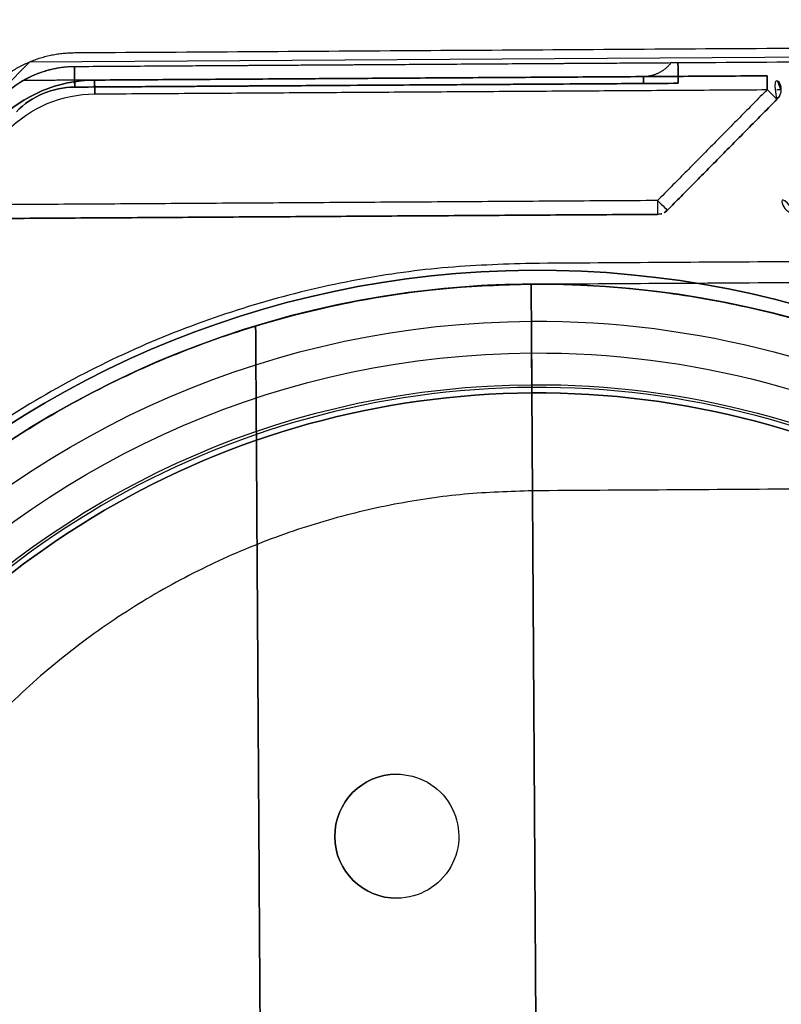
# Model space of a CAD drawing. Header units: metres. Extents: x 7415312 to 7415578, y 5538064 to 5538378.
# Tile 74 of 85: x 7415518.816 to 7415518.926, y 5538302.575 to 5538302.718. Entities that reach past the tile are written whole.
import ezdxf

# ---------------------------------------------------------------- set-up
doc = ezdxf.new("R2010")
doc.units = ezdxf.units.M
doc.header["$MEASUREMENT"] = 0
doc.layers.add('LL_mala_architektura', color=7, linetype='Continuous', lineweight=30, true_color=0x000000)
doc.layers.add('Výchozí$A20 - 3111$Vrstva 01', color=7, linetype='Continuous', true_color=0xe6ce81)
doc.layers.add('Výchozí$A20 - 3111$Vrstva 02', color=254, linetype='Continuous', true_color=0xbebebe)

msp = doc.modelspace()

# ---------------------------------------------------------------- linework, layer by layer
at = {"layer": 'LL_mala_architektura', "elevation": -266.7840000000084}
msp.add_lwpolyline([(7415519.688885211, 5538302.473332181), (7415519.588358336, 5538302.371525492), (7415518.819299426, 5538302.366660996), (7415518.717492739, 5538302.467187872), (7415518.716587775, 5538302.610259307), (7415518.817114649, 5538302.712065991), (7415519.58617356, 5538302.716930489), (7415519.687980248, 5538302.616403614), (7415519.688885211, 5538302.473332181)], dxfattribs=at)
at = {"layer": 'Výchozí$A20 - 3111$Vrstva 01', "extrusion": (0, 0, -1)}
for centre, radius, start, end in [((-7415518.826663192, 5538302.689419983, 266.9160000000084), 0.0200000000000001, 44.63759854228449, 89.6375973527), ((-7415518.826663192, 5538302.689419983, 266.9140000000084), 0.01800000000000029, 44.63759183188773, 89.63759438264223), ((-7415518.826663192, 5538302.689419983, 267.6740000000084), 0.018, 44.63759183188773, 89.63759438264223), ((-7415518.928192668, 5538302.692062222, 266.9160000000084), 0.002000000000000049, 269.6376240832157, 44.63762120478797), ((-7415518.908193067, 5538302.691935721, 266.9160000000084), 0.00199999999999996, 224.6375644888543, 269.6375974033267)]:
    msp.add_arc(centre, radius, start, end, dxfattribs=at)
at = {"layer": 'Výchozí$A20 - 3111$Vrstva 01'}
for centre, radius, start, end in [((7415518.826663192, 5538302.689419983, -267.6720000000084), 0.02000000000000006, 90.3624026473, 135.3624014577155), ((7415518.924091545, 5538302.708036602, -266.9160000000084), 0.002000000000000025, 0.3624025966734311, 90.36240259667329), ((7415518.924091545, 5538302.708036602, -267.6720000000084), 0.001999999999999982, 315.3623977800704, 90.36240259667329), ((7415518.924091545, 5538302.708036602, -266.9160000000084), 0.002000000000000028, 315.3623977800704, 0.3624025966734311), ((7415518.908193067, 5538302.691935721, -267.6720000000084), 0.00200000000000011, 270.3624025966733, 315.3624355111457)]:
    msp.add_arc(centre, radius, start, end, dxfattribs=at)
at = {"layer": 'Výchozí$A20 - 3111$Vrstva 01', "extrusion": (-0.9999799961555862, -0.006325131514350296, 0)}
for centre, radius, start, end in [((-5491287.788248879, -267.6720000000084, -7450400.980655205), 0.001999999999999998, 179.9999156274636, 270.0000533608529), ((-5491287.788248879, -266.9160000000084, -7450400.980655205), 0.001999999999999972, 89.99994663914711, 179.9999156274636), ((-5491287.788248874, -267.6720000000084, -7450401.078199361), 0.002, 179.9999115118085, 270.0000266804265), ((-5491287.788248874, -266.9160000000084, -7450401.078199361), 0.001999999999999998, 89.99997331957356, 179.9999115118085), ((-5491287.772248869, -267.6720000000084, -7450401.062199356), 0.002000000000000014, 270.0001600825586, 8.437253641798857e-05)]:
    msp.add_arc(centre, radius, start, end, dxfattribs=at)
at = {"layer": 'Výchozí$A20 - 3111$Vrstva 01', "extrusion": (0.7026200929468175, 0.7115651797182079, 1.884190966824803e-14)}
msp.add_arc((-1385302.292436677, -267.6720001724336, 9151155.957471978), 0.002000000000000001, 179.9998526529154, 270.000240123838, dxfattribs=at)
at = {"layer": 'Výchozí$A20 - 3111$Vrstva 01', "extrusion": (0.7026200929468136, 0.7115651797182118, -2.260853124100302e-14)}
msp.add_arc((-1385302.292436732, -266.9159997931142, 9151155.957471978), 0.002000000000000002, 89.99989327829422, 179.9999319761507, dxfattribs=at)
at = {"layer": 'Výchozí$A20 - 3111$Vrstva 01', "extrusion": (-0.006325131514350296, 0.9999799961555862, 0)}
msp.add_arc((-7450401.078199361, -266.9160000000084, 5491287.788248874), 0.002, 135.0000859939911, 179.9999115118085, dxfattribs=at)
at = {"layer": 'Výchozí$A20 - 3111$Vrstva 01', "extrusion": (-0.702620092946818, -0.7115651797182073, 1.562090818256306e-16)}
msp.add_arc((1385302.292436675, -267.6719999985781, -9151155.93484456), 0.002000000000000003, 270, 0.0001749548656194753, dxfattribs=at)
at = {"layer": 'Výchozí$A20 - 3111$Vrstva 01', "extrusion": (0.7026200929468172, 0.7115651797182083, -4.709477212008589e-15)}
msp.add_arc((-1385302.292436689, -266.9159999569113, 9151155.934844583), 0.002000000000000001, 89.99965315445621, 179.9998306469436, dxfattribs=at)
at = {"layer": 'Výchozí$A20 - 3111$Vrstva 01', "extrusion": (0.9999799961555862, 0.006325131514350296, 0)}
msp.add_arc((5491287.772248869, -266.9160000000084, 7450401.062199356), 0.002, 90.00016008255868, 179.9999156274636, dxfattribs=at)
at = {"layer": 'Výchozí$A20 - 3111$Vrstva 01'}
for points in [[(7415518.82653669, 5538302.709419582, -266.9160000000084), (7415518.82653669, 5538302.709419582, -267.2940000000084), (7415518.82653669, 5538302.709419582, -267.6720000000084)], [(7415518.924078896, 5538302.710036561, -266.9160000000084), (7415518.875307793, 5538302.709728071, -266.9160000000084), (7415518.82653669, 5538302.709419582, -266.9160000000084)], [(7415518.82653669, 5538302.709419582, -267.6720000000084), (7415518.875307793, 5538302.709728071, -267.6720000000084), (7415518.924078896, 5538302.710036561, -267.6720000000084)], [(7415518.924078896, 5538302.710036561, -267.6720000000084), (7415518.924078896, 5538302.710036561, -267.2940000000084), (7415518.924078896, 5538302.710036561, -266.9160000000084)], [(7415518.826549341, 5538302.707419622, -267.6740000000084), (7415518.875320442, 5538302.707728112, -267.6740000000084), (7415518.924091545, 5538302.708036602, -267.6740000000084)], [(7415518.826549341, 5538302.707419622, -266.9140000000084), (7415518.875320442, 5538302.707728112, -266.9140000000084), (7415518.924091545, 5538302.708036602, -266.9140000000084)], [(7415518.924091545, 5538302.708036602, -266.9140000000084), (7415518.916142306, 5538302.69998616, -266.9140000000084), (7415518.908193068, 5538302.691935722, -266.9140000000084)], [(7415518.924091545, 5538302.708036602, -267.6740000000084), (7415518.916142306, 5538302.69998616, -267.6740000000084), (7415518.908193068, 5538302.691935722, -267.6740000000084)], [(7415518.909616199, 5538302.690530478, -266.9160000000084), (7415518.917565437, 5538302.698580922, -266.9160000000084), (7415518.925514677, 5538302.706631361, -266.9160000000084)], [(7415518.925514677, 5538302.706631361, -267.6720000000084), (7415518.917565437, 5538302.698580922, -267.6720000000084), (7415518.909616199, 5538302.690530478, -267.6720000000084)], [(7415518.925514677, 5538302.706631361, -266.9160000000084), (7415518.925514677, 5538302.706631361, -267.2940000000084), (7415518.925514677, 5538302.706631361, -267.6720000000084)], [(7415518.908193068, 5538302.691935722, -267.6740000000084), (7415518.855694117, 5538302.691603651, -267.6740000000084), (7415518.803195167, 5538302.691271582, -267.6740000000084)], [(7415518.908193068, 5538302.691935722, -266.9140000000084), (7415518.855694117, 5538302.691603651, -266.9140000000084), (7415518.803195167, 5538302.691271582, -266.9140000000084)], [(7415518.909616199, 5538302.690530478, -267.6720000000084), (7415518.909616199, 5538302.690530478, -267.2940000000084), (7415518.909616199, 5538302.690530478, -266.9160000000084)], [(7415518.803207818, 5538302.68927162, -266.9160000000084), (7415518.855706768, 5538302.689603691, -266.9160000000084), (7415518.908205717, 5538302.68993576, -266.9160000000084)], [(7415518.908205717, 5538302.68993576, -267.6720000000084), (7415518.855706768, 5538302.689603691, -267.6720000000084), (7415518.803207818, 5538302.68927162, -267.6720000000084)], [(7415518.908205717, 5538302.68993576, -266.9160000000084), (7415518.908205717, 5538302.68993576, -267.2940000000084), (7415518.908205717, 5538302.68993576, -267.6720000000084)]]:
    msp.add_open_spline(points, degree=2, dxfattribs=at)
at = {"layer": 'Výchozí$A20 - 3111$Vrstva 02'}
for p, q in [((7415518.889915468, 5538302.66981967, -266.9236000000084), (7415518.889925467, 5538302.669819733, -266.9236000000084)), ((7415518.889915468, 5538302.66981967, -266.9144000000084), (7415518.889925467, 5538302.669819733, -266.9144000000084))]:
    msp.add_line(p, q, dxfattribs=at)
at = {"layer": 'Výchozí$A20 - 3111$Vrstva 02', "extrusion": (-0.006325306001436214, 0.9999799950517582, 5.234717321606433e-07)}
msp.add_arc((-7450402.018465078, -269.6680332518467, 5491286.492083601), 0.004999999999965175, 143.1301095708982, 179.999971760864, dxfattribs=at)
at = {"layer": 'Výchozí$A20 - 3111$Vrstva 02', "extrusion": (0, 0, -1)}
for centre, radius, start, end in [((-7415518.823719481, 5538302.696401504, 266.9100000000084), 0.01500000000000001, 44.63759351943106, 89.6375920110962), ((-7415518.823719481, 5538302.696401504, 266.7885000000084), 0.01200000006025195, 44.63759288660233, 89.63759290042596), ((-7415518.890742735, 5538302.539822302, 266.9130000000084), 0.1420000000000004, 359.6375981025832, 89.63759434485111), ((-7415518.890742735, 5538302.539822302, 266.9130000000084), 0.1420000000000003, 89.63759434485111, 179.637590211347), ((-7415518.890742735, 5538302.539822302, 266.9130000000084), 0.1400000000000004, 89.6375943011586, 179.6375904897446), ((-7415518.890742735, 5538302.539822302, 266.9130000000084), 0.1400000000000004, 359.6375981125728, 89.6375943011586), ((-7415518.890742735, 5538302.539822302, 267.7290000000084), 0.1399999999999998, 73.03604457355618, 89.6375943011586), ((-7415518.890737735, 5538302.539822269, 266.9190000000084), 0.1346000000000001, 359.6375945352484, 89.63759453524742), ((-7415518.890747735, 5538302.539822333, 266.9190000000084), 0.1346, 89.63759413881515, 269.6375949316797), ((-7415518.890747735, 5538302.539822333, 266.9144000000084), 0.1299999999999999, 89.63759365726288, 269.6375948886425), ((-7415518.890747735, 5538302.539822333, 266.9236000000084), 0.1299999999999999, 89.63759365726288, 269.6375948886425), ((-7415518.890737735, 5538302.539822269, 266.9144000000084), 0.1299999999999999, 359.6375948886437, 89.63759447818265), ((-7415518.890737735, 5538302.539822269, 266.9236000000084), 0.1299999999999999, 359.6375948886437, 89.63759447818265), ((-7415518.890737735, 5538302.539822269, 266.9190000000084), 0.1253999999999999, 359.6375944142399, 89.6375939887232), ((-7415518.890737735, 5538302.539822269, 266.9190000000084), 0.1253999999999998, 359.6375944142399, 89.6375939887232), ((-7415518.890747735, 5538302.539822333, 266.9190000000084), 0.1253999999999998, 89.63759356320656, 269.6375939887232), ((-7415518.890747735, 5538302.539822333, 266.9190000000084), 0.1253999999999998, 89.63759356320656, 269.6375939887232), ((-7415518.890737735, 5538302.539822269, 266.9140000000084), 0.1242, 269.6375940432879, 89.63759404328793), ((-7415518.890747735, 5538302.539822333, 266.9140000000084), 0.1242, 89.63759404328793, 269.6375949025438), ((-7415518.870363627, 5538302.599694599, 267.7290000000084), 0.008999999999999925, 269.6376003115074, 89.63758845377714), ((-7415518.870363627, 5538302.599694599, 267.7290000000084), 0.008999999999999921, 89.63758845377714, 269.6376003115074), ((-7415518.870363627, 5538302.599694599, 267.7320000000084), 0.008999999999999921, 89.63758845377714, 269.6376003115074)]:
    msp.add_arc(centre, radius, start, end, dxfattribs=at)
at = {"layer": 'Výchozí$A20 - 3111$Vrstva 02'}
for centre, radius, start, end in [((7415518.823719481, 5538302.696401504, -266.7885000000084), 0.01499999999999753, 120.2888421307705, 135.3624064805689), ((7415518.823719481, 5538302.696401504, -266.9100000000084), 0.01199999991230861, 90.36240709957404, 135.3624134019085), ((7415518.890742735, 5538302.539822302, -266.9330000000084), 0.1420000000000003, 90.3624056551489, 180.3624018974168), ((7415518.890742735, 5538302.539822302, -266.9330000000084), 0.1420000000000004, 0.3624097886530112, 90.3624056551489), ((7415518.890742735, 5538302.539822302, -266.9330000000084), 0.1400000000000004, 90.36240569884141, 180.3624018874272), ((7415518.890742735, 5538302.539822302, -267.7320000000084), 0.1399999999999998, 90.36240569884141, 106.9639554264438), ((7415518.890742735, 5538302.539822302, -266.9330000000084), 0.1400000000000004, 0.362409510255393, 90.36240569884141), ((7415518.890737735, 5538302.539822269, -267.6740000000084), 0.125, 90.36240542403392, 270.3624058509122), ((7415518.890737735, 5538302.539822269, -266.9140000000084), 0.125, 90.36240542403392, 270.3624058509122), ((7415518.890747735, 5538302.539822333, -267.6740000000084), 0.125, 270.362405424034, 90.36240585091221), ((7415518.890747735, 5538302.539822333, -266.9140000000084), 0.125, 270.362405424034, 90.36240585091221), ((7415518.890737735, 5538302.539822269, -267.6730000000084), 0.1242, 90.36240595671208, 270.3624059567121), ((7415518.890747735, 5538302.539822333, -267.6730000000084), 0.1242, 270.3624050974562, 90.36240595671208), ((7415518.870363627, 5538302.599694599, -267.7320000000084), 0.008999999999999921, 90.36241154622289, 270.3623996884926)]:
    msp.add_arc(centre, radius, start, end, dxfattribs=at)
at = {"layer": 'Výchozí$A20 - 3111$Vrstva 02', "extrusion": (-0.006325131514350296, 0.9999799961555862, 0)}
msp.add_arc((-7450401.060287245, -266.7935000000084, 5491287.789248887), 0.005000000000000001, 90.00001067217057, 179.9999662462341, dxfattribs=at)
at = {"layer": 'Výchozí$A20 - 3111$Vrstva 02', "extrusion": (-0.9999799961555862, -0.006325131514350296, 0)}
for centre, start, end in [((-5491287.750248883, -266.9190000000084, -7450401.043782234), 179.9999443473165, 4.493478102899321e-05), ((-5491287.750248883, -266.9190000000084, -7450401.043782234), 4.493478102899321e-05, 179.9999443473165), ((-5491287.750248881, -266.9190000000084, -7450401.043792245), 4.185232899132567e-05, 179.999946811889), ((-5491287.750248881, -266.9190000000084, -7450401.043792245), 179.999946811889, 4.185232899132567e-05)]:
    msp.add_arc(centre, 0.00460000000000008, start, end, dxfattribs=at)
at = {"layer": 'Výchozí$A20 - 3111$Vrstva 02', "extrusion": (0.9999799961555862, 0.006325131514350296, 0)}
for start, end in [(179.9999581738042, 4.342511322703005e-05), (4.342511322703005e-05, 179.9999581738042)]:
    msp.add_arc((5491287.750248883, -266.9190000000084, 7450401.043787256), 0.004600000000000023, start, end, dxfattribs=at)
at = {"layer": 'Výchozí$A20 - 3111$Vrstva 02'}
for points in [[(7415518.823611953, 5538302.713401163, -266.7840000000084), (7415519.201635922, 5538302.715792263, -266.7840000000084), (7415519.579659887, 5538302.718183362, -266.7840000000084)], [(7415518.823611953, 5538302.713401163, -266.7870000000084), (7415519.201635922, 5538302.715792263, -266.7870000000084), (7415519.579659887, 5538302.718183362, -266.7870000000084)], [(7415518.823611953, 5538302.713401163, -266.7855000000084), (7415519.201635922, 5538302.715792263, -266.7855000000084), (7415519.579659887, 5538302.718183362, -266.7855000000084)], [(7415518.823624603, 5538302.711401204, -266.9100000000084), (7415519.201648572, 5538302.713792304, -266.9100000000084), (7415519.579672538, 5538302.716183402, -266.9100000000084)], [(7415518.823624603, 5538302.711401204, -266.9130000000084), (7415519.201648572, 5538302.713792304, -266.9130000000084), (7415519.579672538, 5538302.716183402, -266.9130000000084)], [(7415518.823624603, 5538302.711401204, -266.9115000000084), (7415519.201648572, 5538302.713792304, -266.9115000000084), (7415519.579672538, 5538302.716183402, -266.9115000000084)], [(7415518.823624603, 5538302.711401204, -267.6740000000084), (7415519.201648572, 5538302.713792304, -267.6740000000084), (7415519.579672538, 5538302.716183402, -267.6740000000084)], [(7415518.823624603, 5538302.711401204, -267.6770000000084), (7415519.201648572, 5538302.713792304, -267.6770000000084), (7415519.579672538, 5538302.716183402, -267.6770000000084)], [(7415518.823624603, 5538302.711401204, -267.6755000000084), (7415519.201648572, 5538302.713792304, -267.6755000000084), (7415519.579672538, 5538302.716183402, -267.6755000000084)], [(7415518.823611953, 5538302.713401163, -266.7840000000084), (7415518.823611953, 5538302.713401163, -266.7855000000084), (7415518.823611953, 5538302.713401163, -266.7870000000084)], [(7415518.817114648, 5538302.712065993, -266.7840000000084), (7415518.817114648, 5538302.712065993, -266.7855000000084), (7415518.817114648, 5538302.712065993, -266.7870000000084)], [(7415518.823624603, 5538302.711401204, -266.9100000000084), (7415518.867389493, 5538302.711678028, -266.9100000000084), (7415518.911154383, 5538302.711954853, -266.9100000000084)], [(7415518.823624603, 5538302.711401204, -266.7905000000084), (7415518.866889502, 5538302.711674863, -266.7905000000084), (7415518.910154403, 5538302.711948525, -266.7905000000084)], [(7415518.911154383, 5538302.711954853, -266.7935000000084), (7415518.911154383, 5538302.711954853, -266.8517500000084), (7415518.911154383, 5538302.711954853, -266.9100000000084)], [(7415518.911154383, 5538302.711954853, -266.9100000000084), (7415518.911163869, 5538302.710454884, -266.9100000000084), (7415518.911173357, 5538302.708954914, -266.9100000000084)], [(7415518.911173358, 5538302.708954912, -266.7935000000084), (7415518.91116387, 5538302.71045488, -266.7935000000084), (7415518.911154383, 5538302.711954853, -266.7935000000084)], [(7415518.817891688, 5538302.710223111, -266.9100000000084), (7415518.817891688, 5538302.710223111, -266.9115000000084), (7415518.817891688, 5538302.710223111, -266.9130000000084)], [(7415518.81789169, 5538302.710223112, -267.6740000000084), (7415518.81789169, 5538302.710223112, -267.6755000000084), (7415518.81789169, 5538302.710223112, -267.6770000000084)], [(7415518.823624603, 5538302.711401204, -266.9100000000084), (7415518.823624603, 5538302.711401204, -266.8502500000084), (7415518.823624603, 5538302.711401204, -266.7905000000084)], [(7415518.823624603, 5538302.711401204, -266.9100000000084), (7415518.823624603, 5538302.711401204, -266.9115000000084), (7415518.823624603, 5538302.711401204, -266.9130000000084)], [(7415518.823624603, 5538302.711401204, -267.6740000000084), (7415518.823624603, 5538302.711401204, -267.6755000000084), (7415518.823624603, 5538302.711401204, -267.6770000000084)], [(7415518.82364358, 5538302.708401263, -266.9100000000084), (7415518.823634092, 5538302.709901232, -266.9100000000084), (7415518.823624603, 5538302.711401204, -266.9100000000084)], [(7415518.823637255, 5538302.709401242, -266.7885000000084), (7415518.819895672, 5538302.709377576, -266.7885000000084), (7415518.816154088, 5538302.70935391, -266.7885000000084)], [(7415518.906167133, 5538302.709923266, -266.7885000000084), (7415518.864902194, 5538302.709662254, -266.7885000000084), (7415518.823637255, 5538302.709401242, -266.7885000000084)], [(7415518.823637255, 5538302.709401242, -266.7885000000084), (7415518.823640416, 5538302.708901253, -266.7885000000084), (7415518.82364358, 5538302.708401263, -266.7885000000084)], [(7415518.911173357, 5538302.708954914, -266.9100000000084), (7415518.867408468, 5538302.708678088, -266.9100000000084), (7415518.82364358, 5538302.708401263, -266.9100000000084)], [(7415518.82364358, 5538302.708401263, -266.7885000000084), (7415518.864908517, 5538302.708662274, -266.7885000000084), (7415518.906173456, 5538302.708923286, -266.7885000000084)], [(7415518.906173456, 5538302.708923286, -266.7885000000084), (7415518.906170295, 5538302.709423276, -266.7885000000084), (7415518.906167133, 5538302.709923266, -266.7885000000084)], [(7415518.911173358, 5538302.708954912, -266.7935000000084), (7415518.911173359, 5538302.708954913, -266.8517500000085), (7415518.911173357, 5538302.708954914, -266.9100000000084)], [(7415518.82364358, 5538302.708401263, -266.9100000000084), (7415518.82364358, 5538302.708401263, -266.8492500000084), (7415518.82364358, 5538302.708401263, -266.7885000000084)], [(7415519.513825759, 5538302.686766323, -267.7370000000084), (7415519.201832, 5538302.684792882, -267.7370000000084), (7415518.889838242, 5538302.68281944, -267.7370000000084)], [(7415519.513825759, 5538302.686766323, -267.6770000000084), (7415519.201832, 5538302.684792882, -267.6770000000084), (7415518.889838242, 5538302.68281944, -267.6770000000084)], [(7415519.513825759, 5538302.686766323, -267.7070000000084), (7415519.201832, 5538302.684792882, -267.7070000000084), (7415518.889838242, 5538302.68281944, -267.7070000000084)], [(7415518.889857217, 5538302.6798195, -267.7370000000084), (7415519.201850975, 5538302.681792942, -267.7370000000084), (7415519.513844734, 5538302.683766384, -267.7370000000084)], [(7415518.889857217, 5538302.6798195, -267.6770000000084), (7415519.201850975, 5538302.681792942, -267.6770000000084), (7415519.513844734, 5538302.683766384, -267.6770000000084)], [(7415518.889857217, 5538302.6798195, -267.7070000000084), (7415519.201850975, 5538302.681792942, -267.7070000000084), (7415519.513844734, 5538302.683766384, -267.7070000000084)], [(7415518.889838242, 5538302.68281944, -267.7370000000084), (7415518.889838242, 5538302.68281944, -267.7070000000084), (7415518.889838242, 5538302.68281944, -267.6770000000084)], [(7415518.889844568, 5538302.681819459, -266.9330000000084), (7415518.889844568, 5538302.681819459, -266.9230000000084), (7415518.889844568, 5538302.681819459, -266.9130000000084)], [(7415518.889857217, 5538302.6798195, -267.7290000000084), (7415518.889857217, 5538302.6798195, -267.7305000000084), (7415518.889857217, 5538302.6798195, -267.7320000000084)], [(7415518.889857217, 5538302.6798195, -266.9130000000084), (7415518.889857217, 5538302.6798195, -266.9230000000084), (7415518.889857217, 5538302.6798195, -266.9330000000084)], [(7415518.889857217, 5538302.6798195, -266.9100000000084), (7415518.889857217, 5538302.6798195, -266.9115000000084), (7415518.889857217, 5538302.6798195, -266.9130000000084)], [(7415518.889857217, 5538302.6798195, -267.7370000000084), (7415518.889857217, 5538302.6798195, -267.7070000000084), (7415518.889857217, 5538302.6798195, -267.6770000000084)], [(7415518.891628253, 5538302.399825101, -267.7320000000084), (7415518.890742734, 5538302.539822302, -267.7320000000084), (7415518.889857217, 5538302.6798195, -267.7320000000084)], [(7415518.889857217, 5538302.6798195, -267.7290000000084), (7415518.890742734, 5538302.539822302, -267.7290000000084), (7415518.891628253, 5538302.399825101, -267.7290000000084)], [(7415518.889886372, 5538302.674419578, -266.9190000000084), (7415518.889891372, 5538302.674419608, -266.9190000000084), (7415518.889896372, 5538302.67441964, -266.9190000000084)], [(7415518.849894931, 5538302.67373069, -267.7320000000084), (7415518.849894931, 5538302.67373069, -267.7305000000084), (7415518.849894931, 5538302.67373069, -267.7290000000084)], [(7415518.849894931, 5538302.67373069, -267.7320000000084), (7415518.850743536, 5538302.539569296, -267.7320000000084), (7415518.851592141, 5538302.405407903, -267.7320000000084)], [(7415518.851592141, 5538302.405407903, -267.7290000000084), (7415518.850743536, 5538302.539569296, -267.7290000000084), (7415518.849894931, 5538302.67373069, -267.7290000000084)], [(7415518.889954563, 5538302.665219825, -266.9190000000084), (7415518.889949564, 5538302.665219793, -266.9190000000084), (7415518.889944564, 5538302.665219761, -266.9190000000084)], [(7415518.889947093, 5538302.66481977, -266.9140000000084), (7415518.889947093, 5538302.66481977, -267.2940000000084), (7415518.889947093, 5538302.66481977, -267.6740000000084)], [(7415518.889957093, 5538302.664819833, -267.6740000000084), (7415518.889952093, 5538302.664819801, -267.6740000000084), (7415518.889947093, 5538302.66481977, -267.6740000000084)], [(7415518.889957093, 5538302.664819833, -266.9140000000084), (7415518.889952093, 5538302.664819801, -266.9140000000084), (7415518.889947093, 5538302.66481977, -266.9140000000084)], [(7415518.889957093, 5538302.664819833, -267.6740000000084), (7415518.889957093, 5538302.664819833, -267.2940000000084), (7415518.889957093, 5538302.664819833, -266.9140000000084)], [(7415518.889952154, 5538302.664019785, -266.9140000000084), (7415518.889952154, 5538302.664019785, -267.2935000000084), (7415518.889952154, 5538302.664019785, -267.6730000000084)], [(7415518.889952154, 5538302.664019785, -267.6730000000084), (7415518.889957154, 5538302.664019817, -267.6730000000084), (7415518.889962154, 5538302.664019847, -267.6730000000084)], [(7415518.889962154, 5538302.664019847, -266.9140000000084), (7415518.889957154, 5538302.664019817, -266.9140000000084), (7415518.889952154, 5538302.664019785, -266.9140000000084)], [(7415518.889962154, 5538302.664019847, -267.6730000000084), (7415518.889962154, 5538302.664019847, -267.2935000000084), (7415518.889962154, 5538302.664019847, -266.9140000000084)], [(7415519.514034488, 5538302.653766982, -267.6740000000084), (7415519.202040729, 5538302.651793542, -267.6740000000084), (7415518.890046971, 5538302.649820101, -267.6740000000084)], [(7415519.514034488, 5538302.653766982, -267.6770000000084), (7415519.202040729, 5538302.651793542, -267.6770000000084), (7415518.890046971, 5538302.649820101, -267.6770000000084)], [(7415519.514034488, 5538302.653766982, -267.6755000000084), (7415519.202040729, 5538302.651793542, -267.6755000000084), (7415518.890046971, 5538302.649820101, -267.6755000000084)], [(7415518.890046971, 5538302.649820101, -267.6740000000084), (7415518.890046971, 5538302.649820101, -267.6755000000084), (7415518.890046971, 5538302.649820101, -267.6770000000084)], [(7415518.8703067, 5538302.608694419, -267.7290000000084), (7415518.8703067, 5538302.608694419, -267.7305000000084), (7415518.8703067, 5538302.608694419, -267.7320000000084)], [(7415518.870420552, 5538302.590694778, -267.7320000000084), (7415518.870420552, 5538302.590694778, -267.7305000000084), (7415518.870420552, 5538302.590694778, -267.7290000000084)]]:
    msp.add_open_spline(points, degree=2, dxfattribs=at)
for points, weights, degree in [([(7415518.811622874, 5538302.708346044, -266.7840000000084), (7415518.816570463, 5538302.713356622, -266.7840000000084), (7415518.823611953, 5538302.713401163, -266.7840000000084)], [1, 0.9238795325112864, 1], 2), ([(7415518.811622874, 5538302.708346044, -266.7870000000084), (7415518.816570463, 5538302.713356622, -266.7870000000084), (7415518.823611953, 5538302.713401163, -266.7870000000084)], [1, 0.9238795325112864, 1], 2), ([(7415518.811622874, 5538302.708346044, -266.7855000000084), (7415518.816570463, 5538302.713356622, -266.7855000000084), (7415518.823611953, 5538302.713401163, -266.7855000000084)], [1, 0.9238795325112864, 1], 2), ([(7415518.910154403, 5538302.711948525, -266.7905000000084), (7415518.909200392, 5538302.710659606, -266.7892171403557), (7415518.907770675, 5538302.709933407, -266.7885000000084), (7415518.906167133, 5538302.709923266, -266.7885000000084)], [1, 0.9296181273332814, 0.9296181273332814, 1], 3), ([(7415518.813046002, 5538302.706940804, -266.9100000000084), (7415518.817411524, 5538302.711361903, -266.9100000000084), (7415518.823624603, 5538302.711401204, -266.9100000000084)], [1, 0.9238795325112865, 1], 2), ([(7415518.813046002, 5538302.706940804, -266.9130000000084), (7415518.817411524, 5538302.711361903, -266.9130000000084), (7415518.823624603, 5538302.711401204, -266.9130000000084)], [1, 0.9238795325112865, 1], 2), ([(7415518.813046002, 5538302.706940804, -266.9115000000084), (7415518.817411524, 5538302.711361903, -266.9115000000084), (7415518.823624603, 5538302.711401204, -266.9115000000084)], [1, 0.9238795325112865, 1], 2), ([(7415518.813046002, 5538302.706940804, -267.6740000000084), (7415518.817411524, 5538302.711361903, -267.6740000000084), (7415518.823624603, 5538302.711401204, -267.6740000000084)], [1, 0.9238795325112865, 1], 2), ([(7415518.813046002, 5538302.706940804, -267.6770000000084), (7415518.817411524, 5538302.711361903, -267.6770000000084), (7415518.823624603, 5538302.711401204, -267.6770000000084)], [1, 0.9238795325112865, 1], 2), ([(7415518.813046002, 5538302.706940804, -267.6755000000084), (7415518.817411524, 5538302.711361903, -267.6755000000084), (7415518.823624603, 5538302.711401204, -267.6755000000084)], [1, 0.9238795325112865, 1], 2), ([(7415518.816154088, 5538302.70935391, -266.7885000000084), (7415518.818435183, 5538302.71068628, -266.7898179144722), (7415518.820982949, 5538302.711384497, -266.7905000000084), (7415518.823624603, 5538302.711401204, -266.7905000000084)], [1, 0.9773945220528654, 0.9773945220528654, 1], 3), ([(7415518.889838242, 5538302.68281944, -267.7370000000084), (7415518.746851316, 5538302.681915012, -267.7370000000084), (7415518.74774553, 5538302.538928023, -267.7370000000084)], [1, 0.707132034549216, 1], 2), ([(7415518.889838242, 5538302.68281944, -267.6770000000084), (7415518.746851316, 5538302.681915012, -267.6770000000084), (7415518.74774553, 5538302.538928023, -267.6770000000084)], [1, 0.707132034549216, 1], 2), ([(7415518.889838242, 5538302.68281944, -267.7070000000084), (7415518.746851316, 5538302.681915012, -267.7070000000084), (7415518.74774553, 5538302.538928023, -267.7070000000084)], [1, 0.707132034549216, 1], 2), ([(7415518.750745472, 5538302.538946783, -267.7370000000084), (7415518.74987002, 5538302.678934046, -267.7370000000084), (7415518.889857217, 5538302.6798195, -267.7370000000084)], [1, 0.7071320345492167, 1], 2), ([(7415518.750745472, 5538302.538946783, -267.6770000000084), (7415518.74987002, 5538302.678934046, -267.6770000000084), (7415518.889857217, 5538302.6798195, -267.6770000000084)], [1, 0.7071320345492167, 1], 2), ([(7415518.750745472, 5538302.538946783, -267.7070000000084), (7415518.74987002, 5538302.678934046, -267.7070000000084), (7415518.889857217, 5538302.6798195, -267.7070000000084)], [1, 0.7071320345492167, 1], 2)]:
    msp.add_rational_spline(points, weights, degree=degree, dxfattribs=at)
for points, weights, knots in [([(7415518.891628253, 5538302.399825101, -266.9100000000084), (7415519.031625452, 5538302.400710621, -266.9100000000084), (7415519.030739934, 5538302.54070782, -266.9100000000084), (7415519.029854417, 5538302.680705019, -266.9100000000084), (7415518.889857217, 5538302.6798195, -266.9100000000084), (7415518.749860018, 5538302.678933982, -266.9100000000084), (7415518.750745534, 5538302.538936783, -266.9100000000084), (7415518.751631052, 5538302.398939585, -266.9100000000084), (7415518.891628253, 5538302.399825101, -266.9100000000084)], [1, 0.7071067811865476, 1, 0.7071067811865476, 1, 0.7071067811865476, 1, 0.7071067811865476, 1], [-1477.064186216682, -1477.064186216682, -1477.064186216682, -1257.152700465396, -1257.152700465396, -1037.241214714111, -1037.241214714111, -817.3297289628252, -817.3297289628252, -597.4182432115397, -597.4182432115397, -597.4182432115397]), ([(7415518.891628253, 5538302.399825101, -266.9130000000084), (7415519.031625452, 5538302.400710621, -266.9130000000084), (7415519.030739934, 5538302.54070782, -266.9130000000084), (7415519.029854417, 5538302.680705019, -266.9130000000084), (7415518.889857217, 5538302.6798195, -266.9130000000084), (7415518.749860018, 5538302.678933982, -266.9130000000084), (7415518.750745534, 5538302.538936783, -266.9130000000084), (7415518.751631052, 5538302.398939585, -266.9130000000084), (7415518.891628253, 5538302.399825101, -266.9130000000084)], [1, 0.7071067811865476, 1, 0.7071067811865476, 1, 0.7071067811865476, 1, 0.7071067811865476, 1], [-1477.064186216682, -1477.064186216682, -1477.064186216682, -1257.152700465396, -1257.152700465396, -1037.241214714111, -1037.241214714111, -817.3297289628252, -817.3297289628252, -597.4182432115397, -597.4182432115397, -597.4182432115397]), ([(7415518.891628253, 5538302.399825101, -266.9115000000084), (7415519.031625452, 5538302.400710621, -266.9115000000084), (7415519.030739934, 5538302.54070782, -266.9115000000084), (7415519.029854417, 5538302.680705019, -266.9115000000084), (7415518.889857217, 5538302.6798195, -266.9115000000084), (7415518.749860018, 5538302.678933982, -266.9115000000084), (7415518.750745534, 5538302.538936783, -266.9115000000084), (7415518.751631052, 5538302.398939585, -266.9115000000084), (7415518.891628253, 5538302.399825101, -266.9115000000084)], [1, 0.7071067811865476, 1, 0.7071067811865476, 1, 0.7071067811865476, 1, 0.7071067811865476, 1], [-1477.064186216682, -1477.064186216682, -1477.064186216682, -1257.152700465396, -1257.152700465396, -1037.241214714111, -1037.241214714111, -817.3297289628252, -817.3297289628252, -597.4182432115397, -597.4182432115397, -597.4182432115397]), ([(7415518.890046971, 5538302.649820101, -267.6740000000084), (7415518.780049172, 5538302.649124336, -267.6740000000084), (7415518.780744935, 5538302.539126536, -267.6740000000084), (7415518.781440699, 5538302.429128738, -267.6740000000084), (7415518.891438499, 5538302.429824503, -267.6740000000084)], [1, 0.7071067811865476, 1, 0.7071067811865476, 1], [1156.262126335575, 1156.262126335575, 1156.262126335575, 1329.049722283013, 1329.049722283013, 1501.837318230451, 1501.837318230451, 1501.837318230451]), ([(7415518.890046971, 5538302.649820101, -267.6770000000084), (7415518.780049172, 5538302.649124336, -267.6770000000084), (7415518.780744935, 5538302.539126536, -267.6770000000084), (7415518.781440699, 5538302.429128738, -267.6770000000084), (7415518.891438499, 5538302.429824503, -267.6770000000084)], [1, 0.7071067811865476, 1, 0.7071067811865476, 1], [1156.262126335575, 1156.262126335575, 1156.262126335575, 1329.049722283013, 1329.049722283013, 1501.837318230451, 1501.837318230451, 1501.837318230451]), ([(7415518.890046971, 5538302.649820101, -267.6755000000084), (7415518.780049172, 5538302.649124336, -267.6755000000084), (7415518.780744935, 5538302.539126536, -267.6755000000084), (7415518.781440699, 5538302.429128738, -267.6755000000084), (7415518.891438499, 5538302.429824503, -267.6755000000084)], [1, 0.7071067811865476, 1, 0.7071067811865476, 1], [1156.262126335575, 1156.262126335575, 1156.262126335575, 1329.049722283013, 1329.049722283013, 1501.837318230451, 1501.837318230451, 1501.837318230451])]:
    msp.add_rational_spline(points, weights, degree=2, knots=knots, dxfattribs=at)

doc.saveas('drawing.dxf')
